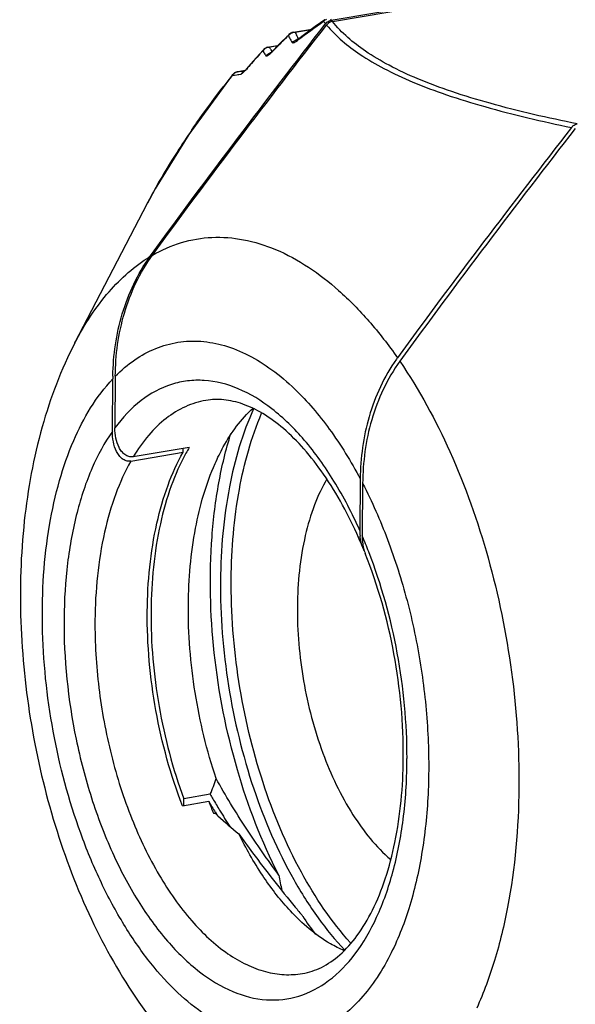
# Model space of a CAD drawing. Header units: millimetres. Extents: x 12 to 2508, y 25 to 1770.
# Tile 33 of 54: x 2139 to 2151, y 766 to 788. Entities that reach past the tile are written whole.
import ezdxf

# ---------------------------------------------------------------- set-up
doc = ezdxf.new("R2010")
doc.units = ezdxf.units.MM
for name, color, linetype in [('CABLE_PBL76', 7, 'Continuous'), ('COVER_J_ABL73', 7, 'Continuous'), ('new_view_8_VBL72', 7, 'Continuous')]:
    doc.layers.add(name, color=color, linetype=linetype)

# ---------------------------------------------------------------- blocks, each defined once
blk = doc.blocks.new('CABLE_PBL76', base_point=(1168.907, 1048.173))
at = {"layer": 'CABLE_PBL76', "color": 7}
for p, q in [((1156.368, 1060.295), (1166.591, 1062.017)), ((1156.391, 1060.266), (1166.646, 1061.994)), ((1155.523, 1060.024), (1155.931, 1060.093)), ((1156.233, 1060.206), (1156.238, 1060.213)), ((1156.233, 1060.206), (1156.238, 1060.213)), ((1155.415, 1059.968), (1155.192, 1059.746)), ((1155.415, 1059.968), (1155.415, 1059.969)), ((1155.465, 1060.004), (1155.466, 1060.005)), ((1155.466, 1060.005), (1155.472, 1060.008)), ((1155.765, 1059.97), (1155.612, 1059.855)), ((1154.956, 1059.689), (1155.172, 1059.725)), ((1155.606, 1059.851), (1155.601, 1059.848)), ((1155.612, 1059.855), (1155.606, 1059.851)), ((1155, 1059.554), (1154.998, 1059.552)), ((1154.437, 1059.168), (1154.277, 1059.141)), ((1154.43, 1059.16), (1154.422, 1059.152)), ((1150.628, 1053.078), (1152.252, 1056.204)), ((1152.309, 1055.004), (1152.344, 1055.052)), ((1152.309, 1055.004), (1152.344, 1055.051)), ((1151.466, 1051.097), (1151.477, 1052.271)), ((1151.532, 1052.329), (1151.522, 1051.175)), ((1151.878, 1050.431), (1153.049, 1050.628)), ((1153.188, 1050.738), (1151.934, 1050.527)), ((1153.049, 1050.628), (1153.05, 1050.715)), ((1157.015, 1050.035), (1157.005, 1048.881)), ((1157.069, 1049.931), (1157.059, 1048.757)), ((1153.657, 1042.98), (1153.066, 1042.88)), ((1153.036, 1042.724), (1153.623, 1042.823)), ((1153.065, 1042.724), (1153.066, 1042.88)), ((1153.731, 1042.556), (1153.762, 1042.561)), ((1153.772, 1042.581), (1153.778, 1042.571)), ((1153.776, 1042.585), (1153.782, 1042.574))]:
    blk.add_line(p, q, dxfattribs=at)
at = {"layer": 'CABLE_PBL76', "color": 2}
for p, q in [((1155.464, 1060.004), (1155.465, 1060.004)), ((1155.914, 1060.08), (1155.557, 1060.02)), ((1155.165, 1059.718), (1154.982, 1059.687)), ((1155.587, 1059.82), (1155.609, 1059.836)), ((1155.609, 1059.836), (1155.62, 1059.844)), ((1155.03, 1059.571), (1155.039, 1059.59)), ((1155.03, 1059.571), (1155.044, 1059.585)), ((1154.147, 1059.056), (1154.35, 1059.089)), ((1154.204, 1059.112), (1154.202, 1059.112)), ((1154.277, 1059.141), (1154.276, 1059.141)), ((1154.278, 1059.077), (1154.286, 1059.079)), ((1154.286, 1059.079), (1154.35, 1059.089)), ((1154.433, 1059.164), (1154.405, 1059.16)), ((1154.463, 1059.196), (1154.456, 1059.182)), ((1154.456, 1059.182), (1154.466, 1059.193)), ((1152.252, 1056.204), (1152.262, 1056.222)), ((1152.252, 1056.204), (1152.262, 1056.222))]:
    blk.add_line(p, q, dxfattribs=at)
at = {"layer": 'CABLE_PBL76', "color": 7}
for points in [[(1156.22, 1060.303), (1156.009, 1060.15), (1155.765, 1059.97)], [(1155.464, 1060.004), (1155.44, 1059.99), (1155.418, 1059.971), (1155.415, 1059.969)], [(1155.523, 1060.024), (1155.494, 1060.017), (1155.466, 1060.005)], [(1154.892, 1059.666), (1154.865, 1059.649), (1154.839, 1059.625)], [(1154.955, 1059.689), (1154.949, 1059.688), (1154.924, 1059.681), (1154.9, 1059.67), (1154.892, 1059.666)], [(1155.192, 1059.746), (1155.034, 1059.585), (1155.014, 1059.566), (1155, 1059.554)], [(1154.839, 1059.625), (1154.621, 1059.378), (1154.463, 1059.196)], [(1154.152, 1059.066), (1153.175, 1057.739), (1152.422, 1056.519), (1152.253, 1056.203)], [(1154.202, 1059.112), (1154.18, 1059.095), (1154.16, 1059.076), (1154.152, 1059.067)], [(1154.276, 1059.141), (1154.257, 1059.136), (1154.237, 1059.13), (1154.218, 1059.121), (1154.202, 1059.112)], [(1154.463, 1059.196), (1154.452, 1059.184), (1154.43, 1059.16)]]:
    blk.add_lwpolyline(points, dxfattribs=at)
at = {"layer": 'CABLE_PBL76', "color": 2}
for centre, radius, start, end in [((1156.352, 1060.119), 0.215, 115.2077, 136.8492), ((1158.427, 1061.91), 2.617, 217.3967, 218.107), ((1172.804, 1036.992), 28.592, 125.512, 126.9409), ((1158.284, 1061.886), 2.643, 217.7933, 218.2807), ((1158.304, 1061.902), 2.669, 218.2808, 218.7661), ((1158.325, 1061.918), 2.695, 218.7661, 219.2496), ((1181.475, 1033.59), 37.073, 134.6828, 134.9593), ((1155.562, 1059.813), 0.206, 130.8458, 138.6999), ((1157.287, 1060.864), 2.092, 205.9545, 209.1689), ((1155.564, 1059.809), 0.211, 107.5241, 130.7953), ((1155.564, 1059.811), 0.209, 91.9313, 107.5114), ((1157.439, 1060.899), 2.077, 205.0471, 206.6527), ((1157.456, 1060.908), 2.096, 206.6553, 208.2672), ((1157.496, 1060.93), 2.142, 208.2711, 209.6086), ((1154.993, 1059.483), 0.204, 93.3996, 141.314), ((1156.216, 1060.345), 1.398, 208.0493, 209.8535), ((1156.235, 1060.355), 1.42, 209.8557, 211.6607), ((1179.385, 1035.672), 34.122, 135.2444, 135.5089), ((1180.44, 1034.627), 35.607, 134.9595, 135.246), ((1157.32, 1060.883), 2.129, 209.1685, 210.7765), ((1155.646, 1059.657), 0.206, 94.1782, 103.1468), ((1155.654, 1059.801), 0.0683, 127.3894, 137.3029), ((1179.517, 1037.487), 33.147, 138.1307, 138.7899), ((1156.054, 1060.292), 1.398, 209.197, 211.0027), ((1156.076, 1060.306), 1.424, 211.0049, 212.8035), ((1156.108, 1060.326), 1.462, 212.8039, 214.5839), ((1155.063, 1059.369), 0.204, 96.1044, 109.3186), ((1156.258, 1060.369), 1.447, 211.6565, 212.6037), ((1176.439, 1040.176), 29.06, 138.7802, 139.1245), ((1174.002, 1043.304), 25.344, 141.573, 142.2622), ((1154.31, 1058.949), 0.194, 123.0969, 130.9054), ((1154.308, 1058.953), 0.19, 99.5351, 107.9901), ((1147.63, 1104.512), 45.856, 278.3342, 278.4957), ((1154.513, 1058.978), 0.197, 130.5063, 145.5693), ((1154.508, 1058.983), 0.19, 115.0207, 130.5004), ((1167.872, 1047.764), 17.762, 145.4263, 147.3594), ((1165.631, 1049.18), 15.111, 147.297, 150.6189), ((1164.048, 1050.073), 13.294, 150.6226, 152.4478), ((1146.838, 1044.362), 11.126, 21.2866, 23.2689), ((1146.248, 1043.805), 11.813, 359.5094, 359.8801)]:
    blk.add_arc(centre, radius, start, end, dxfattribs=at)
at = {"layer": 'CABLE_PBL76', "color": 7}
for centre, radius, start, end in [((1156.425, 1060.068), 0.237, 129.2369, 142.2442), ((1160.837, 1050.567), 3.697, 143.9548, 144.5509), ((1157.186, 1052.222), 5.71, 178.9108, 179.5078), ((1156.801, 1048.571), 4.212, 149.0387, 151.1121), ((1158.118, 1048.871), 1.113, 179.4853, 185.9751), ((1147.518, 1044.541), 10.343, 22.4853, 23.8528), ((1158.22, 1048.747), 1.161, 179.4799, 186.5212), ((1158.004, 1048.708), 0.941, 193.7541, 197.3205), ((1157.914, 1048.679), 0.846, 197.3086, 201.6876), ((1146.651, 1045.867), 7.578, 337.5991, 340.4536), ((1165.404, 1049.669), 13.518, 209.6576, 210.1506), ((1163.291, 1046.57), 10.369, 201.1833, 202.7744), ((1166.727, 1050.722), 15.301, 211.0803, 212.1435), ((1166.187, 1050.126), 14.424, 210.1588, 211.3377), ((1159.945, 1049.147), 9.033, 226.8061, 227.397), ((1167.601, 1051.269), 16.331, 212.1817, 212.498), ((1160.357, 1049.603), 9.647, 227.4286, 231.1019), ((1167.894, 1051.169), 16.425, 211.3489, 212.8393), ((1221.373, 1053.473), 67.313, 190.5293, 190.82536), ((1159.255, 1043.926), 5.205, 222.5191, 223.0734), ((1190.372, 1069.029), 45.036, 219.3763, 219.71), ((1162.956, 1044.984), 8.639, 213.1911, 216.4984)]:
    blk.add_arc(centre, radius, start, end, dxfattribs=at)
for points, knots in [([(1152.344, 1055.052), (1152.975, 1055.924), (1154.262, 1057.65), (1155.574, 1059.357), (1156.233, 1060.206)], [0, 0, 0, 0, 0.500499, 1, 1, 1, 1]), ([(1152.364, 1055.037), (1152.998, 1055.908), (1154.287, 1057.631), (1155.601, 1059.336), (1156.261, 1060.185)], [0, 0, 0, 0, 0.500482, 1, 1, 1, 1]), ([(1156.391, 1060.266), (1156.379, 1060.264), (1156.328, 1060.25), (1156.285, 1060.216), (1156.261, 1060.185)], [0, 0, 0, 0, 0.237358, 1, 1, 1, 1]), ([(1161.744, 1057.891), (1161.084, 1057.042), (1159.77, 1055.337), (1158.481, 1053.614), (1157.847, 1052.743)], [0, 0, 0, 0, 0.499518, 1, 1, 1, 1]), ([(1161.83, 1057.873), (1161.164, 1057.015), (1159.839, 1055.29), (1158.54, 1053.546), (1157.901, 1052.664)], [0, 0, 0, 0, 0.499494, 1, 1, 1, 1]), ([(1151.532, 1052.329), (1151.536, 1052.803), (1151.667, 1053.762), (1152.081, 1054.648), (1152.364, 1055.037)], [0, 0, 0, 0, 0.496629, 1, 1, 1, 1]), ([(1151.477, 1052.331), (1151.486, 1052.8), (1151.621, 1053.745), (1152.03, 1054.619), (1152.309, 1055.004)], [0, 0, 0, 0, 0.496917, 1, 1, 1, 1]), ([(1150.628, 1053.078), (1150.318, 1052.48), (1149.823, 1051.172), (1149.437, 1049.061), (1149.368, 1046.819), (1149.604, 1044.531), (1150.131, 1042.292), (1150.931, 1040.197), (1151.987, 1038.329), (1152.883, 1037.255), (1153.372, 1036.792)], [0, 0, 0, 0, 0.115794, 0.238378, 0.367321, 0.500005, 0.632688, 0.76163, 0.884209, 1, 1, 1, 1]), ([(1157.825, 1052.711), (1157.549, 1052.325), (1157.146, 1051.449), (1157.019, 1050.503), (1157.015, 1050.035)], [0, 0, 0, 0, 0.503529, 1, 1, 1, 1]), ([(1157.901, 1052.664), (1157.617, 1052.271), (1157.203, 1051.377), (1157.073, 1050.41), (1157.069, 1049.931)], [0, 0, 0, 0, 0.50334, 1, 1, 1, 1]), ([(1156.977, 1048.724), (1156.759, 1049.216), (1156.388, 1049.907), (1155.78, 1050.695), (1155.324, 1051.153), (1154.863, 1051.495), (1154.409, 1051.717), (1153.974, 1051.82), (1153.692, 1051.812), (1153.561, 1051.79)], [0, 0, 0, 0, 0.33106, 0.478105, 0.610498, 0.727432, 0.829195, 0.918477, 1, 1, 1, 1]), ([(1153.766, 1050.379), (1153.822, 1050.504), (1154.044, 1050.955), (1154.347, 1051.373), (1154.619, 1051.619)], [0, 0, 0, 0, 0.272954, 1, 1, 1, 1]), ([(1154.633, 1051.613), (1154.377, 1051.055), (1154.007, 1049.779), (1153.893, 1048.463), (1153.887, 1047.763)], [0, 0, 0, 0, 0.467496, 1, 1, 1, 1]), ([(1154.128, 1047.803), (1154.133, 1048.471), (1154.238, 1049.731), (1154.575, 1050.957), (1154.807, 1051.501)], [0, 0, 0, 0, 0.53023, 1, 1, 1, 1]), ([(1151.878, 1050.431), (1151.845, 1050.425), (1151.774, 1050.43), (1151.684, 1050.481), (1151.612, 1050.557), (1151.537, 1050.682), (1151.48, 1050.865), (1151.466, 1051.019), (1151.466, 1051.097)], [0, 0, 0, 0, 0.116868, 0.231898, 0.350232, 0.472982, 0.72991, 1, 1, 1, 1]), ([(1151.934, 1050.527), (1151.901, 1050.521), (1151.832, 1050.525), (1151.741, 1050.573), (1151.67, 1050.646), (1151.594, 1050.767), (1151.535, 1050.946), (1151.521, 1051.097), (1151.522, 1051.175)], [0, 0, 0, 0, 0.117228, 0.232367, 0.350518, 0.473029, 0.729708, 1, 1, 1, 1]), ([(1155.193, 1041.173), (1154.806, 1041.923), (1154.18, 1043.553), (1153.677, 1046.113), (1153.622, 1048.285), (1153.824, 1049.923), (1154.006, 1050.686), (1154.119, 1051.046)], [0, 0, 0, 0, 0.249758, 0.512561, 0.76865, 0.888423, 1, 1, 1, 1]), ([(1152.248, 1047.068), (1152.254, 1047.729), (1152.346, 1048.693), (1152.684, 1049.875), (1152.917, 1050.394), (1153.049, 1050.628)], [0, 0, 0, 0, 0.53887, 0.780684, 1, 1, 1, 1]), ([(1153.112, 1050.606), (1152.984, 1050.373), (1152.757, 1049.857), (1152.428, 1048.687), (1152.337, 1047.735), (1152.332, 1047.082)], [0, 0, 0, 0, 0.21994, 0.461902, 1, 1, 1, 1]), ([(1153.168, 1047.223), (1153.173, 1047.795), (1153.265, 1048.872), (1153.562, 1049.918), (1153.766, 1050.379)], [0, 0, 0, 0, 0.531532, 1, 1, 1, 1]), ([(1156.268, 1050.032), (1156.159, 1049.847), (1155.967, 1049.435), (1155.689, 1048.489), (1155.613, 1047.715), (1155.608, 1047.184)], [0, 0, 0, 0, 0.218162, 0.459622, 1, 1, 1, 1]), ([(1157.979, 1043.778), (1157.986, 1044.563), (1157.84, 1046.129), (1157.415, 1047.644), (1157.127, 1048.366)], [0, 0, 0, 0, 0.502182, 1, 1, 1, 1]), ([(1153.887, 1047.763), (1153.88, 1046.975), (1154.006, 1045.394), (1154.554, 1043.133), (1155.296, 1041.404), (1156.04, 1040.227), (1156.453, 1039.722), (1156.668, 1039.497)], [0, 0, 0, 0, 0.265317, 0.531548, 0.781108, 0.895086, 1, 1, 1, 1]), ([(1156.798, 1039.657), (1156.368, 1040.133), (1155.596, 1041.284), (1154.767, 1043.27), (1154.241, 1045.488), (1154.121, 1047.034), (1154.128, 1047.803)], [0, 0, 0, 0, 0.220456, 0.4704, 0.735844, 1, 1, 1, 1]), ([(1153.792, 1043.332), (1153.581, 1043.958), (1153.268, 1045.245), (1153.162, 1046.565), (1153.168, 1047.223)], [0, 0, 0, 0, 0.500825, 1, 1, 1, 1]), ([(1155.608, 1047.184), (1155.603, 1046.626), (1155.7, 1045.509), (1156.117, 1043.927), (1156.763, 1042.559), (1157.366, 1041.805), (1157.698, 1041.522)], [0, 0, 0, 0, 0.270409, 0.540175, 0.788626, 1, 1, 1, 1]), ([(1153.036, 1042.724), (1152.77, 1043.411), (1152.376, 1044.846), (1152.242, 1046.327), (1152.248, 1047.068)], [0, 0, 0, 0, 0.498522, 1, 1, 1, 1]), ([(1152.332, 1047.082), (1152.326, 1046.368), (1152.451, 1044.937), (1152.818, 1043.548), (1153.066, 1042.88)], [0, 0, 0, 0, 0.500691, 1, 1, 1, 1]), ([(1155.724, 1038.971), (1155.87, 1038.995), (1156.172, 1039.097), (1156.59, 1039.39), (1156.976, 1039.828), (1157.317, 1040.405), (1157.6, 1041.111), (1157.893, 1042.238), (1157.974, 1043.151), (1157.979, 1043.778)], [0, 0, 0, 0, 0.078389, 0.165598, 0.267089, 0.384966, 0.519032, 0.667824, 1, 1, 1, 1]), ([(1155.193, 1041.173), (1154.94, 1041.516), (1154.446, 1042.219), (1153.998, 1042.953), (1153.792, 1043.332)], [0, 0, 0, 0, 0.497161, 1, 1, 1, 1]), ([(1154.299, 1042.094), (1154.399, 1041.953), (1154.804, 1041.396), (1155.232, 1040.856), (1155.559, 1040.457)], [0, 0, 0, 0, 0.251525, 1, 1, 1, 1]), ([(1155.418, 1040.408), (1155.2, 1040.645), (1154.788, 1041.185), (1154.455, 1041.777), (1154.299, 1042.094)], [0, 0, 0, 0, 0.476493, 1, 1, 1, 1]), ([(1156.656, 1039.482), (1156.55, 1039.527), (1156.103, 1039.755), (1155.716, 1040.089), (1155.452, 1040.371)], [0, 0, 0, 0, 0.229316, 1, 1, 1, 1])]:
    blk.add_open_spline(points, degree=3, knots=knots, dxfattribs=at)
at = {"layer": 'CABLE_PBL76', "color": 2}
for points in [[(1156.201, 1060.281), (1156.199, 1060.276), (1156.197, 1060.271), (1156.195, 1060.266)], [(1156.22, 1060.303), (1156.212, 1060.297), (1156.206, 1060.289), (1156.201, 1060.281)], [(1155.407, 1059.949), (1155.407, 1059.956), (1155.41, 1059.963), (1155.415, 1059.968)], [(1155.523, 1060.024), (1155.534, 1060.026), (1155.546, 1060.024), (1155.557, 1060.02)], [(1154.956, 1059.689), (1154.964, 1059.69), (1154.974, 1059.69), (1154.982, 1059.687)], [(1155.491, 1059.793), (1155.519, 1059.825), (1155.558, 1059.848), (1155.599, 1059.858)], [(1155.587, 1059.82), (1155.591, 1059.83), (1155.596, 1059.839), (1155.603, 1059.847)], [(1154.833, 1059.61), (1154.834, 1059.615), (1154.836, 1059.621), (1154.839, 1059.625)], [(1154.904, 1059.496), (1154.928, 1059.525), (1154.961, 1059.548), (1154.996, 1059.561)], [(1154.147, 1059.056), (1154.157, 1059.071), (1154.169, 1059.085), (1154.183, 1059.096)], [(1154.152, 1059.066), (1154.15, 1059.063), (1154.148, 1059.06), (1154.147, 1059.056)], [(1154.204, 1059.112), (1154.218, 1059.121), (1154.234, 1059.129), (1154.25, 1059.134)]]:
    blk.add_open_spline(points, degree=3, dxfattribs=at)
for points, knots in [([(1156.261, 1060.185), (1156.474, 1059.93), (1156.897, 1059.579), (1157.568, 1059.189), (1158.218, 1058.889), (1158.973, 1058.608), (1160.152, 1058.246), (1161.092, 1058.027), (1161.744, 1057.891)], [0, 0, 0, 0, 0.16546, 0.268323, 0.386667, 0.520597, 0.668924, 1, 1, 1, 1]), ([(1161.874, 1057.973), (1161.218, 1058.105), (1160.273, 1058.32), (1159.088, 1058.679), (1158.332, 1058.959), (1157.684, 1059.259), (1157.015, 1059.653), (1156.599, 1060.008), (1156.391, 1060.266)], [0, 0, 0, 0, 0.332357, 0.480879, 0.61474, 0.732781, 0.835208, 1, 1, 1, 1]), ([(1155.467, 1060.005), (1155.467, 1060.005), (1155.466, 1060.005), (1155.465, 1060.005), (1155.465, 1060.004)], [0, 0, 0, 0, 0.519033, 1, 1, 1, 1]), ([(1155.474, 1060), (1155.474, 1060.001), (1155.471, 1060.002), (1155.469, 1060.004), (1155.467, 1060.005)], [0, 0, 0, 0, 0.378682, 1, 1, 1, 1]), ([(1154.895, 1059.667), (1154.895, 1059.667), (1154.894, 1059.667), (1154.892, 1059.667), (1154.892, 1059.666)], [0, 0, 0, 0, 0.539413, 1, 1, 1, 1]), ([(1154.9, 1059.664), (1154.899, 1059.665), (1154.897, 1059.666), (1154.896, 1059.666), (1154.895, 1059.667)], [0, 0, 0, 0, 0.589424, 1, 1, 1, 1]), ([(1155.544, 1059.792), (1155.538, 1059.789), (1155.527, 1059.785), (1155.508, 1059.78), (1155.495, 1059.787), (1155.491, 1059.793)], [0, 0, 0, 0, 0.352956, 0.621575, 1, 1, 1, 1]), ([(1155.587, 1059.82), (1155.583, 1059.817), (1155.57, 1059.807), (1155.555, 1059.797), (1155.544, 1059.792)], [0, 0, 0, 0, 0.277479, 1, 1, 1, 1]), ([(1154.945, 1059.5), (1154.94, 1059.497), (1154.932, 1059.493), (1154.918, 1059.488), (1154.907, 1059.492), (1154.904, 1059.496)], [0, 0, 0, 0, 0.366259, 0.63853, 1, 1, 1, 1]), ([(1154.982, 1059.526), (1154.978, 1059.523), (1154.967, 1059.514), (1154.954, 1059.505), (1154.945, 1059.5)], [0, 0, 0, 0, 0.282245, 1, 1, 1, 1]), ([(1155.03, 1059.571), (1155.026, 1059.566), (1155.01, 1059.551), (1154.994, 1059.536), (1154.982, 1059.526)], [0, 0, 0, 0, 0.26431, 1, 1, 1, 1]), ([(1154.375, 1059.102), (1154.372, 1059.1), (1154.365, 1059.095), (1154.357, 1059.09), (1154.35, 1059.089)], [0, 0, 0, 0, 0.317489, 1, 1, 1, 1]), ([(1154.456, 1059.182), (1154.449, 1059.174), (1154.423, 1059.145), (1154.396, 1059.117), (1154.375, 1059.102)], [0, 0, 0, 0, 0.297295, 1, 1, 1, 1]), ([(1153.247, 1057.843), (1153.303, 1057.925), (1153.534, 1058.255), (1153.774, 1058.577), (1153.959, 1058.816)], [0, 0, 0, 0, 0.247105, 1, 1, 1, 1]), ([(1152.364, 1055.037), (1152.568, 1055.155), (1153, 1055.345), (1153.699, 1055.464), (1154.42, 1055.408), (1154.886, 1055.262), (1155.117, 1055.166)], [0, 0, 0, 0, 0.247784, 0.490355, 0.737975, 1, 1, 1, 1]), ([(1155.117, 1055.166), (1155.635, 1054.949), (1156.38, 1054.437), (1157.239, 1053.557), (1157.649, 1053.027), (1157.847, 1052.743)], [0, 0, 0, 0, 0.457205, 0.71798, 1, 1, 1, 1]), ([(1150.628, 1053.078), (1150.84, 1053.484), (1151.31, 1054.214), (1151.965, 1054.796), (1152.309, 1055.004)], [0, 0, 0, 0, 0.533224, 1, 1, 1, 1]), ([(1151.532, 1052.329), (1151.665, 1052.463), (1151.947, 1052.704), (1152.424, 1052.965), (1152.931, 1053.109), (1153.458, 1053.13), (1153.994, 1053.029), (1154.531, 1052.81), (1155.059, 1052.478), (1155.388, 1052.198), (1155.55, 1052.042)], [0, 0, 0, 0, 0.125384, 0.243146, 0.3568, 0.470641, 0.588871, 0.715021, 0.85159, 1, 1, 1, 1]), ([(1157.901, 1052.664), (1158.337, 1052.028), (1159.11, 1050.604), (1159.941, 1048.257), (1160.459, 1045.728), (1160.574, 1043.992), (1160.567, 1043.131)], [0, 0, 0, 0, 0.230433, 0.481639, 0.742337, 1, 1, 1, 1]), ([(1154.158, 1037.715), (1153.675, 1037.918), (1152.989, 1038.428), (1152.224, 1039.303), (1151.666, 1040.13), (1151.167, 1041.074), (1150.586, 1042.483), (1150.08, 1044.386), (1149.839, 1046.711), (1149.955, 1048.602), (1150.259, 1049.978), (1150.654, 1051.114), (1151.102, 1051.875), (1151.477, 1052.271)], [0, 0, 0, 0, 0.096565, 0.152807, 0.214098, 0.279859, 0.349246, 0.494535, 0.640744, 0.778334, 0.841398, 0.899594, 1, 1, 1, 1]), ([(1157.005, 1048.881), (1156.836, 1049.26), (1156.471, 1049.967), (1155.815, 1050.89), (1155.094, 1051.602), (1154.33, 1052.076), (1153.66, 1052.25), (1153.15, 1052.237), (1152.657, 1052.13), (1152.063, 1051.804), (1151.691, 1051.403), (1151.522, 1051.175)], [0, 0, 0, 0, 0.168131, 0.321223, 0.45715, 0.576102, 0.681634, 0.731778, 0.781614, 0.884835, 1, 1, 1, 1]), ([(1155.55, 1052.042), (1155.834, 1051.77), (1156.375, 1051.132), (1156.81, 1050.421), (1157.015, 1050.035)], [0, 0, 0, 0, 0.473611, 1, 1, 1, 1]), ([(1153.561, 1051.79), (1153.403, 1051.763), (1153.086, 1051.665), (1152.65, 1051.395), (1152.256, 1051.009), (1152.036, 1050.697), (1151.934, 1050.527)], [0, 0, 0, 0, 0.226327, 0.463216, 0.719313, 1, 1, 1, 1]), ([(1151.466, 1051.097), (1151.288, 1050.842), (1150.972, 1050.255), (1150.643, 1049.258), (1150.437, 1048.126), (1150.389, 1047.328), (1150.385, 1046.915)], [0, 0, 0, 0, 0.213433, 0.453283, 0.717077, 1, 1, 1, 1]), ([(1151.878, 1050.431), (1151.746, 1050.197), (1151.513, 1049.678), (1151.176, 1048.495), (1151.083, 1047.532), (1151.077, 1046.871)], [0, 0, 0, 0, 0.219315, 0.461129, 1, 1, 1, 1]), ([(1157.069, 1049.932), (1157.279, 1049.526), (1157.657, 1048.667), (1158.089, 1047.306), (1158.389, 1045.876), (1158.548, 1044.427), (1158.559, 1043.008), (1158.422, 1041.668), (1158.142, 1040.451), (1157.85, 1039.708), (1157.678, 1039.373)], [0, 0, 0, 0, 0.125559, 0.257336, 0.392177, 0.526707, 0.657582, 0.781696, 0.896441, 1, 1, 1, 1]), ([(1158.062, 1043.78), (1158.063, 1044.57), (1157.913, 1046.145), (1157.49, 1047.671), (1157.205, 1048.401)], [0, 0, 0, 0, 0.501894, 1, 1, 1, 1]), ([(1150.385, 1046.915), (1150.377, 1046.01), (1150.518, 1044.646), (1150.972, 1042.908), (1151.434, 1041.693), (1152, 1040.613), (1152.651, 1039.707), (1153.364, 1039.009), (1154.119, 1038.543), (1154.896, 1038.339), (1155.661, 1038.424), (1156.357, 1038.796), (1156.95, 1039.417), (1157.429, 1040.254), (1157.784, 1041.276), (1158.006, 1042.446), (1158.058, 1043.274), (1158.061, 1043.704)], [0, 0, 0, 0, 0.157969, 0.236988, 0.313081, 0.384329, 0.44922, 0.506887, 0.557435, 0.602346, 0.644693, 0.688484, 0.73718, 0.792725, 0.855581, 0.92512, 1, 1, 1, 1]), ([(1151.077, 1046.871), (1151.073, 1046.367), (1151.134, 1045.35), (1151.411, 1043.858), (1151.861, 1042.447), (1152.461, 1041.194), (1153.177, 1040.163), (1153.873, 1039.508), (1154.457, 1039.164), (1154.882, 1039.003), (1155.307, 1038.933), (1155.587, 1038.948), (1155.721, 1038.97)], [0, 0, 0, 0, 0.150361, 0.30293, 0.451643, 0.590809, 0.715874, 0.824302, 0.872493, 0.917202, 0.959304, 1, 1, 1, 1]), ([(1160.567, 1043.131), (1160.559, 1042.236), (1160.447, 1040.926), (1160.052, 1039.287), (1159.779, 1038.544), (1159.624, 1038.198)], [0, 0, 0, 0, 0.531489, 0.774905, 1, 1, 1, 1]), ([(1157.678, 1039.373), (1157.58, 1039.182), (1157.37, 1038.825), (1156.999, 1038.355), (1156.586, 1037.981), (1156.139, 1037.707), (1155.661, 1037.54), (1155.163, 1037.484), (1154.653, 1037.54), (1154.322, 1037.647), (1154.158, 1037.715)], [0, 0, 0, 0, 0.148718, 0.286073, 0.413313, 0.532637, 0.647159, 0.760662, 0.877141, 1, 1, 1, 1])]:
    blk.add_open_spline(points, degree=3, knots=knots, dxfattribs=at)
at = {"layer": 'CABLE_PBL76', "color": 7}
for points in [[(1156.275, 1060.251), (1156.289, 1060.262), (1156.304, 1060.272), (1156.319, 1060.279)], [(1156.319, 1060.279), (1156.335, 1060.287), (1156.351, 1060.292), (1156.368, 1060.295)], [(1161.744, 1057.891), (1161.757, 1057.908), (1161.773, 1057.924), (1161.79, 1057.936)], [(1161.79, 1057.936), (1161.801, 1057.944), (1161.813, 1057.951), (1161.825, 1057.957)], [(1161.825, 1057.957), (1161.841, 1057.964), (1161.857, 1057.97), (1161.874, 1057.973)], [(1157.034, 1048.621), (1157.023, 1048.665), (1157.016, 1048.71), (1157.011, 1048.755)], [(1157.074, 1048.497), (1157.058, 1048.537), (1157.044, 1048.579), (1157.034, 1048.621)], [(1157.067, 1048.615), (1157.072, 1048.571), (1157.079, 1048.527), (1157.09, 1048.484)], [(1157.107, 1048.428), (1157.095, 1048.45), (1157.084, 1048.473), (1157.074, 1048.497)]]:
    blk.add_open_spline(points, degree=3, dxfattribs=at)
blk = doc.blocks.new('COVER_J_ABL73', base_point=(1203.054, 1067.36))
at = {"layer": 'CABLE_PBL76'}
blk.add_blockref('CABLE_PBL76', (1168.907, 1048.173), dxfattribs=at)
blk = doc.blocks.new('NEW_VIEW_8_VBL72', base_point=(1264.721, 1451.007))
at = {"layer": 'COVER_J_ABL73'}
blk.add_blockref('COVER_J_ABL73', (1203.054, 1067.36), dxfattribs=at)

msp = doc.modelspace()

# ---------------------------------------------------------------- block references
at = {"layer": 'new_view_8_VBL72'}
msp.add_blockref('NEW_VIEW_8_VBL72', (2254.276, 1178.429), dxfattribs=at)

doc.saveas('drawing.dxf')
